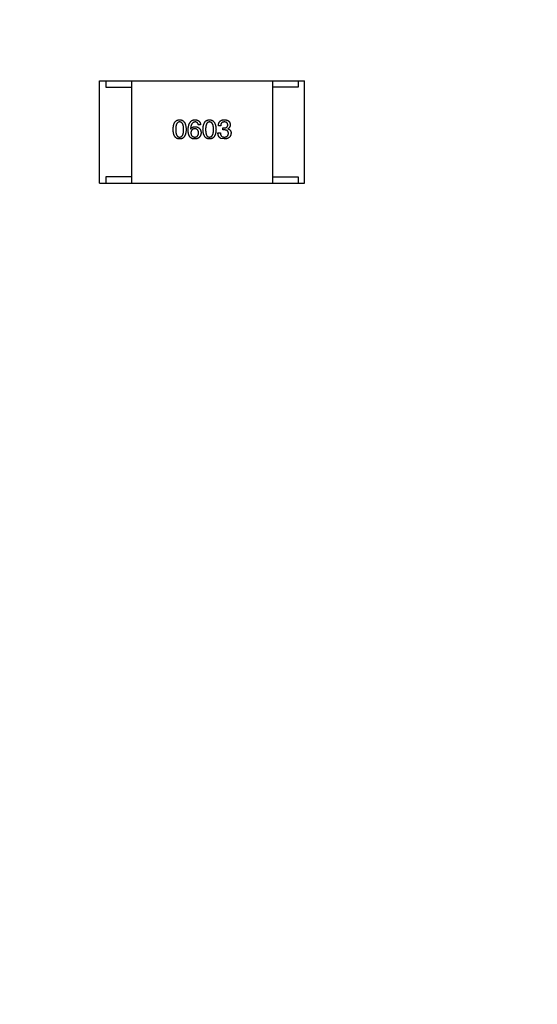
# Model space of a CAD drawing. Header units: millimetres. Extents: x -16 to 538, y -56 to 87.
# Tile 144 of 162: x 471 to 475, y 20 to 28. Entities that reach past the tile are written whole.
import ezdxf

# ---------------------------------------------------------------- set-up
doc = ezdxf.new("R2010")
doc.units = ezdxf.units.MM
doc.header["$LTSCALE"] = 1.21
doc.header["$MEASUREMENT"] = 0
doc.header["$PDMODE"] = 3
doc.header["$PDSIZE"] = 0.3125
doc.layers.get('0').update_dxf_attribs({"linetype": 'CONTINUOUS'})
doc.layers.get('DEFPOINTS').update_dxf_attribs({"linetype": 'CONTINUOUS'})
doc.layers.add('Dim', color=3, linetype='CONTINUOUS', lineweight=25)
doc.styles.get("Standard").update_dxf_attribs({"font": 'txt', "width": 0.8})
doc.dimstyles.get("Standard").update_dxf_attribs({"dimtxt": 0.15625, "dimasz": 0.1875, "dimexe": 0.125, "dimexo": 0.0625, "dimgap": 0.09, "dimtad": 0, "dimtih": 1, "dimtoh": 1, "dimzin": 4, "dimdsep": 46, "dimtxsty": 'STANDARD', "dimblk": '_FILLED', "dimblk1": '_FILLED', "dimblk2": '_FILLED', "dimcen": 0.09, "dimazin": 1, "dimtp": 0.01, "dimtm": 0.01, "dimtfac": 1, "dimtofl": 0, "dimtmove": 0, "dimatfit": 3, "dimldrblk": '_FILLED', "dimfxl": 1, "dimtolj": 1, "dimtzin": 4, "dimarcsym": 0})

# ---------------------------------------------------------------- blocks, each defined once
blk = doc.blocks.new('_FILLED')
at = {"color": 0, "linetype": 'ByBlock'}
blk.add_solid([(0, 0), (-1, 0.1667), (-1, -0.1667)], dxfattribs=at)
blk = doc.blocks.new('*D19')
at = {"color": 0, "linetype": 'ByBlock', "lineweight": -2}
for p, q in [((450.6432, 37.0225), (532.5397, 37.0225)), ((532.4147, 37.0225), (532.4147, 16.4209)), ((532.4147, -12.0275), (532.4147, 8.5742)), ((450.6432, -12.0275), (532.5397, -12.0275))]:
    blk.add_line(p, q, dxfattribs=at)
at = {"layer": 'DEFPOINTS', "color": 0, "linetype": 'ByBlock'}
for p in [(450.5807, 37.0225), (450.5807, -12.0275)]:
    blk.add_point(p, dxfattribs=at)
at = {"color": 0, "linetype": 'ByBlock', "lineweight": -2, "xscale": 2.54, "yscale": 2.54, "zscale": 2.54}
for p, rotation in [((532.4147, 37.0225), 90), ((532.4147, -12.0275), 270)]:
    blk.add_blockref('_FILLED', p, dxfattribs=dict(at, rotation=rotation))
at = {"color": 0, "linetype": 'ByBlock', "lineweight": -2, "insert": (532.4147, 12.4975), "char_height": 2.5, "attachment_point": 5, "rotation": 90}
blk.add_mtext('\\A1;49.05', dxfattribs=at)

msp = doc.modelspace()

# ---------------------------------------------------------------- linework, layer by layer
at = {"color": 7, "linetype": 'Continuous'}
for p, q in [((471.6528, 27.2091), (473.2528, 27.2091)), ((471.6528, 26.4091), (471.6528, 27.2091)), ((471.7028, 27.2091), (471.7028, 27.1591)), ((471.9028, 27.2091), (471.9028, 26.4091)), ((473.0028, 27.2091), (473.0028, 26.4091)), ((473.2028, 27.2091), (473.2028, 27.1591)), ((473.2528, 26.4091), (473.2528, 27.2091)), ((471.7028, 27.1591), (471.9028, 27.1591)), ((473.2028, 27.1591), (473.0028, 27.1591)), ((472.3633, 26.833), (472.3641, 26.8322)), ((472.4419, 26.865), (472.4239, 26.865)), ((472.598, 26.856), (472.58, 26.856)), ((472.6161, 26.8404), (472.6259, 26.8404)), ((472.6161, 26.8248), (472.6161, 26.8404)), ((472.6251, 26.8248), (472.6161, 26.8248)), ((472.6546, 26.8347), (472.6546, 26.8338)), ((472.5767, 26.8019), (472.5956, 26.8019)), ((472.6259, 26.7543), (472.5989, 26.7592)), ((471.9028, 26.4591), (471.7028, 26.4591)), ((471.7028, 26.4591), (471.7028, 26.4091)), ((473.0028, 26.4591), (473.2028, 26.4591)), ((473.2028, 26.4591), (473.2028, 26.4091)), ((471.6528, 26.4091), (473.2528, 26.4091))]:
    msp.add_line(p, q, dxfattribs=at)
for points, knots in [([(472.227, 26.8281), (472.2271, 26.8311), (472.2273, 26.8371), (472.2281, 26.8456), (472.2292, 26.8536), (472.2307, 26.861), (472.2325, 26.8678), (472.2348, 26.8741), (472.2374, 26.8798), (472.2404, 26.8848), (472.2438, 26.8894), (472.2475, 26.8933), (472.2517, 26.8966), (472.2562, 26.8994), (472.2611, 26.9015), (472.2663, 26.9031), (472.272, 26.9041), (472.2758, 26.9042), (472.2778, 26.9043)], [0, 0, 0, 0, 0.088823, 0.172287, 0.250296, 0.323438, 0.392244, 0.456221, 0.516635, 0.573871, 0.628, 0.680335, 0.731489, 0.782557, 0.834044, 0.886738, 0.942089, 1, 1, 1, 1]), ([(472.2778, 26.9043), (472.2798, 26.9042), (472.2836, 26.904), (472.2892, 26.9029), (472.2943, 26.9012), (472.2992, 26.8991), (472.3037, 26.8963), (472.3078, 26.8929), (472.3115, 26.8889), (472.3148, 26.8844), (472.3179, 26.8794), (472.3205, 26.8737), (472.3228, 26.8675), (472.3247, 26.8607), (472.3262, 26.8534), (472.3274, 26.8454), (472.3283, 26.837), (472.3285, 26.8311), (472.3287, 26.8281)], [0, 0, 0, 0, 0.057415, 0.112361, 0.16496, 0.216437, 0.267441, 0.318839, 0.371478, 0.426325, 0.483626, 0.544235, 0.608673, 0.677374, 0.750405, 0.828394, 0.911525, 1, 1, 1, 1]), ([(472.3444, 26.8248), (472.3445, 26.828), (472.3447, 26.8341), (472.3455, 26.8429), (472.3467, 26.8512), (472.3483, 26.8589), (472.3502, 26.8659), (472.3526, 26.8724), (472.3554, 26.8783), (472.3586, 26.8836), (472.3622, 26.8883), (472.3662, 26.8924), (472.3706, 26.896), (472.3754, 26.8989), (472.3806, 26.9011), (472.3862, 26.9029), (472.3922, 26.9039), (472.3964, 26.9042), (472.3985, 26.9043)], [0, 0, 0, 0, 0.087517, 0.169686, 0.246944, 0.319347, 0.387088, 0.450961, 0.511075, 0.567974, 0.622351, 0.675039, 0.726853, 0.778688, 0.83093, 0.884738, 0.941043, 1, 1, 1, 1]), ([(472.3985, 26.9043), (472.4001, 26.9042), (472.4032, 26.9039), (472.4077, 26.9032), (472.412, 26.9023), (472.4159, 26.901), (472.4196, 26.8995), (472.4231, 26.8977), (472.4262, 26.8956), (472.4291, 26.8933), (472.4317, 26.8907), (472.434, 26.8878), (472.436, 26.8847), (472.4378, 26.8813), (472.4393, 26.8776), (472.4404, 26.8736), (472.4414, 26.8694), (472.4418, 26.8665), (472.4419, 26.865)], [0, 0, 0, 0, 0.073784, 0.144317, 0.211047, 0.274818, 0.336501, 0.395724, 0.453465, 0.510016, 0.566585, 0.622844, 0.680328, 0.739335, 0.800408, 0.863904, 0.93053, 1, 1, 1, 1]), ([(472.4602, 26.8281), (472.4603, 26.8311), (472.4605, 26.8371), (472.4612, 26.8456), (472.4623, 26.8536), (472.4639, 26.861), (472.4657, 26.8678), (472.468, 26.8741), (472.4706, 26.8798), (472.4736, 26.8848), (472.4769, 26.8894), (472.4807, 26.8933), (472.4848, 26.8966), (472.4893, 26.8994), (472.4942, 26.9015), (472.4995, 26.9031), (472.5051, 26.9041), (472.509, 26.9042), (472.511, 26.9043)], [0, 0, 0, 0, 0.088823, 0.172287, 0.250296, 0.323438, 0.392244, 0.456221, 0.516635, 0.573871, 0.628, 0.680335, 0.731489, 0.782557, 0.834044, 0.886738, 0.942089, 1, 1, 1, 1]), ([(472.511, 26.9043), (472.5129, 26.9042), (472.5168, 26.904), (472.5223, 26.9029), (472.5275, 26.9012), (472.5323, 26.8991), (472.5368, 26.8963), (472.5409, 26.8929), (472.5446, 26.8889), (472.548, 26.8844), (472.551, 26.8794), (472.5537, 26.8737), (472.5559, 26.8675), (472.5578, 26.8607), (472.5594, 26.8534), (472.5606, 26.8454), (472.5614, 26.837), (472.5617, 26.8311), (472.5618, 26.8281)], [0, 0, 0, 0, 0.057415, 0.112361, 0.16496, 0.216437, 0.267441, 0.318839, 0.371478, 0.426325, 0.483626, 0.544235, 0.608673, 0.677374, 0.750405, 0.828394, 0.911525, 1, 1, 1, 1]), ([(472.58, 26.856), (472.5801, 26.8579), (472.5802, 26.8616), (472.5808, 26.867), (472.5818, 26.8721), (472.5832, 26.8768), (472.5849, 26.8811), (472.587, 26.8851), (472.5894, 26.8887), (472.5923, 26.8919), (472.5954, 26.8947), (472.599, 26.8972), (472.6028, 26.8994), (472.6071, 26.9011), (472.6117, 26.9025), (472.6167, 26.9035), (472.622, 26.9042), (472.6257, 26.9043), (472.6276, 26.9043)], [0, 0, 0, 0, 0.074804, 0.144899, 0.211458, 0.274554, 0.334363, 0.392059, 0.448123, 0.503024, 0.558154, 0.613471, 0.670844, 0.729926, 0.792003, 0.857405, 0.926768, 1, 1, 1, 1]), ([(472.6276, 26.9043), (472.6293, 26.9042), (472.6326, 26.9041), (472.6375, 26.9034), (472.6421, 26.9026), (472.6463, 26.9014), (472.6502, 26.9), (472.6539, 26.8982), (472.6572, 26.8962), (472.6602, 26.8939), (472.6629, 26.8914), (472.6652, 26.8885), (472.6672, 26.8854), (472.669, 26.882), (472.6704, 26.8784), (472.6715, 26.8744), (472.6723, 26.8702), (472.6725, 26.8673), (472.6726, 26.8658)], [0, 0, 0, 0, 0.077845, 0.151584, 0.221397, 0.287366, 0.350104, 0.410398, 0.467998, 0.524388, 0.579979, 0.635152, 0.690917, 0.747936, 0.806661, 0.867861, 0.932479, 1, 1, 1, 1]), ([(472.2778, 26.7543), (472.2758, 26.7544), (472.272, 26.7546), (472.2663, 26.7555), (472.2611, 26.7571), (472.2562, 26.7591), (472.2517, 26.7618), (472.2475, 26.765), (472.2438, 26.7688), (472.2404, 26.7732), (472.2374, 26.7781), (472.2348, 26.7836), (472.2326, 26.7897), (472.2307, 26.7963), (472.2292, 26.8034), (472.2281, 26.8111), (472.2273, 26.8194), (472.2271, 26.8252), (472.227, 26.8281)], [0, 0, 0, 0, 0.059135, 0.115606, 0.169241, 0.221578, 0.273261, 0.324749, 0.377329, 0.431642, 0.488541, 0.548597, 0.612232, 0.680174, 0.752504, 0.829777, 0.912307, 1, 1, 1, 1]), ([(472.2778, 26.8871), (472.2766, 26.8871), (472.2742, 26.887), (472.2707, 26.8863), (472.2675, 26.8851), (472.2645, 26.8835), (472.2618, 26.8814), (472.2592, 26.8788), (472.257, 26.8758), (472.255, 26.8723), (472.2532, 26.8684), (472.2516, 26.864), (472.2504, 26.8591), (472.2493, 26.8538), (472.2485, 26.848), (472.2479, 26.8418), (472.2476, 26.8351), (472.2475, 26.8305), (472.2475, 26.8281)], [0, 0, 0, 0, 0.049764, 0.097007, 0.143217, 0.188577, 0.235116, 0.282997, 0.333719, 0.387776, 0.445989, 0.508679, 0.576563, 0.649481, 0.728235, 0.812722, 0.903548, 1, 1, 1, 1]), ([(472.2475, 26.8281), (472.2475, 26.8257), (472.2476, 26.8211), (472.2479, 26.8144), (472.2485, 26.8082), (472.2493, 26.8024), (472.2504, 26.7971), (472.2516, 26.7922), (472.2532, 26.7878), (472.255, 26.7839), (472.257, 26.7804), (472.2592, 26.7774), (472.2617, 26.7748), (472.2645, 26.7727), (472.2675, 26.771), (472.2707, 26.7699), (472.2742, 26.7692), (472.2766, 26.7691), (472.2778, 26.7691)], [0, 0, 0, 0, 0.096457, 0.187288, 0.27178, 0.350132, 0.423455, 0.491343, 0.554037, 0.612253, 0.666313, 0.717038, 0.764921, 0.811214, 0.856775, 0.902988, 0.950234, 1, 1, 1, 1]), ([(472.309, 26.8281), (472.309, 26.8305), (472.3089, 26.8351), (472.3085, 26.8418), (472.308, 26.848), (472.3071, 26.8538), (472.306, 26.8591), (472.3047, 26.864), (472.3031, 26.8684), (472.3013, 26.8723), (472.2992, 26.8758), (472.2969, 26.8788), (472.2943, 26.8814), (472.2915, 26.8835), (472.2884, 26.8851), (472.2851, 26.8863), (472.2815, 26.887), (472.2791, 26.8871), (472.2778, 26.8871)], [0, 0, 0, 0, 0.095719, 0.185854, 0.269738, 0.347952, 0.420315, 0.487894, 0.550245, 0.608186, 0.662454, 0.713283, 0.761375, 0.808209, 0.854301, 0.901312, 0.949396, 1, 1, 1, 1]), ([(472.2778, 26.7691), (472.2791, 26.7692), (472.2815, 26.7693), (472.2851, 26.7701), (472.2884, 26.7713), (472.2915, 26.773), (472.2944, 26.7751), (472.2969, 26.7778), (472.2992, 26.7808), (472.3013, 26.7843), (472.3031, 26.7882), (472.3047, 26.7926), (472.306, 26.7974), (472.3071, 26.8027), (472.308, 26.8084), (472.3085, 26.8146), (472.3089, 26.8212), (472.309, 26.8258), (472.309, 26.8281)], [0, 0, 0, 0, 0.050879, 0.099377, 0.146973, 0.193618, 0.240619, 0.289461, 0.34047, 0.395283, 0.453059, 0.515633, 0.582666, 0.655287, 0.732971, 0.815933, 0.905166, 1, 1, 1, 1]), ([(472.3287, 26.8281), (472.3285, 26.8252), (472.3283, 26.8194), (472.3276, 26.8111), (472.3265, 26.8034), (472.325, 26.7963), (472.3231, 26.7897), (472.3209, 26.7836), (472.3183, 26.7781), (472.3153, 26.7732), (472.3119, 26.7688), (472.3081, 26.765), (472.304, 26.7618), (472.2995, 26.7591), (472.2946, 26.7571), (472.2893, 26.7555), (472.2837, 26.7546), (472.2798, 26.7544), (472.2778, 26.7543)], [0, 0, 0, 0, 0.08769, 0.170218, 0.24749, 0.319818, 0.387758, 0.451391, 0.511445, 0.568185, 0.622681, 0.67526, 0.726746, 0.778428, 0.830764, 0.884397, 0.940866, 1, 1, 1, 1]), ([(472.3551, 26.774), (472.3542, 26.7756), (472.3524, 26.7788), (472.3503, 26.784), (472.3485, 26.7897), (472.347, 26.7958), (472.3458, 26.8024), (472.345, 26.8095), (472.3445, 26.817), (472.3444, 26.8222), (472.3444, 26.8248)], [0, 0, 0, 0, 0.101889, 0.209155, 0.322694, 0.442863, 0.569758, 0.70479, 0.848502, 1, 1, 1, 1]), ([(472.3985, 26.8871), (472.3972, 26.887), (472.3947, 26.8868), (472.391, 26.886), (472.3875, 26.8848), (472.3843, 26.8832), (472.3813, 26.8812), (472.3785, 26.8788), (472.376, 26.8759), (472.3736, 26.8728), (472.3715, 26.8692), (472.3697, 26.8652), (472.368, 26.8608), (472.3666, 26.856), (472.3654, 26.8508), (472.3645, 26.8452), (472.3637, 26.8393), (472.3634, 26.8351), (472.3633, 26.833)], [0, 0, 0, 0, 0.054741, 0.107075, 0.158339, 0.208382, 0.258772, 0.310045, 0.362765, 0.417822, 0.475982, 0.537466, 0.602901, 0.673037, 0.747247, 0.826291, 0.910782, 1, 1, 1, 1]), ([(472.3641, 26.8322), (472.3649, 26.8336), (472.3666, 26.8364), (472.3698, 26.8402), (472.3735, 26.8433), (472.3776, 26.8459), (472.3822, 26.8478), (472.3872, 26.8492), (472.3927, 26.8501), (472.3965, 26.8502), (472.3985, 26.8502)], [0, 0, 0, 0, 0.122276, 0.239997, 0.35611, 0.473903, 0.59404, 0.720428, 0.855383, 1, 1, 1, 1]), ([(472.396, 26.8338), (472.3949, 26.8338), (472.3926, 26.8337), (472.3893, 26.8332), (472.3863, 26.8325), (472.3834, 26.8316), (472.3807, 26.8305), (472.3783, 26.829), (472.3761, 26.8274), (472.3741, 26.8255), (472.3723, 26.8233), (472.3707, 26.821), (472.3693, 26.8184), (472.3682, 26.8155), (472.3672, 26.8124), (472.3665, 26.8091), (472.366, 26.8056), (472.3658, 26.8031), (472.3657, 26.8019)], [0, 0, 0, 0, 0.070453, 0.136523, 0.199866, 0.260392, 0.318446, 0.374657, 0.430182, 0.485556, 0.541071, 0.598396, 0.657208, 0.718642, 0.783247, 0.851631, 0.923928, 1, 1, 1, 1]), ([(472.4256, 26.8027), (472.4255, 26.8039), (472.4253, 26.8063), (472.4248, 26.8098), (472.424, 26.813), (472.4232, 26.816), (472.422, 26.8187), (472.4207, 26.8213), (472.4191, 26.8236), (472.4174, 26.8257), (472.4154, 26.8275), (472.4133, 26.8291), (472.4109, 26.8305), (472.4083, 26.8317), (472.4055, 26.8326), (472.4026, 26.8332), (472.3994, 26.8337), (472.3972, 26.8338), (472.396, 26.8338)], [0, 0, 0, 0, 0.076288, 0.14871, 0.216387, 0.281386, 0.342528, 0.402111, 0.4591, 0.514852, 0.569974, 0.625644, 0.682226, 0.740156, 0.800362, 0.863471, 0.930116, 1, 1, 1, 1]), ([(472.4239, 26.865), (472.4235, 26.8667), (472.4228, 26.8701), (472.421, 26.8746), (472.4186, 26.8785), (472.4156, 26.8817), (472.4121, 26.8841), (472.408, 26.8859), (472.4034, 26.887), (472.4002, 26.8871), (472.3985, 26.8871)], [0, 0, 0, 0, 0.1439, 0.274233, 0.394478, 0.509388, 0.621911, 0.738504, 0.863414, 1, 1, 1, 1]), ([(472.3985, 26.8502), (472.4003, 26.8501), (472.4039, 26.8497), (472.409, 26.8488), (472.4138, 26.8477), (472.4183, 26.8462), (472.4224, 26.8443), (472.4262, 26.8422), (472.4297, 26.8397), (472.4328, 26.837), (472.4356, 26.8339), (472.4379, 26.8304), (472.4401, 26.8267), (472.4418, 26.8227), (472.4431, 26.8183), (472.4442, 26.8137), (472.445, 26.8087), (472.4451, 26.8053), (472.4452, 26.8035)], [0, 0, 0, 0, 0.074228, 0.144548, 0.211288, 0.274576, 0.335162, 0.393915, 0.450599, 0.506657, 0.562409, 0.618617, 0.676096, 0.735061, 0.79654, 0.860906, 0.928473, 1, 1, 1, 1]), ([(472.511, 26.7543), (472.509, 26.7544), (472.5051, 26.7546), (472.4995, 26.7555), (472.4942, 26.7571), (472.4893, 26.7591), (472.4848, 26.7618), (472.4807, 26.765), (472.4769, 26.7688), (472.4736, 26.7732), (472.4705, 26.7781), (472.468, 26.7836), (472.4657, 26.7897), (472.4638, 26.7963), (472.4623, 26.8034), (472.4612, 26.8111), (472.4605, 26.8194), (472.4603, 26.8252), (472.4602, 26.8281)], [0, 0, 0, 0, 0.059135, 0.115606, 0.169241, 0.221578, 0.273261, 0.324749, 0.377329, 0.431642, 0.488541, 0.548597, 0.612232, 0.680174, 0.752504, 0.829777, 0.912307, 1, 1, 1, 1]), ([(472.511, 26.8871), (472.5098, 26.8871), (472.5074, 26.887), (472.5039, 26.8863), (472.5006, 26.8851), (472.4976, 26.8835), (472.4949, 26.8814), (472.4924, 26.8788), (472.4901, 26.8758), (472.4881, 26.8723), (472.4864, 26.8684), (472.4848, 26.864), (472.4836, 26.8591), (472.4824, 26.8538), (472.4817, 26.848), (472.4811, 26.8418), (472.4807, 26.8351), (472.4807, 26.8305), (472.4807, 26.8281)], [0, 0, 0, 0, 0.049764, 0.097007, 0.143217, 0.188577, 0.235116, 0.282997, 0.333719, 0.387776, 0.445989, 0.508679, 0.576563, 0.649481, 0.728235, 0.812722, 0.903548, 1, 1, 1, 1]), ([(472.4807, 26.8281), (472.4807, 26.8257), (472.4807, 26.8211), (472.4811, 26.8144), (472.4817, 26.8082), (472.4825, 26.8024), (472.4836, 26.7971), (472.4848, 26.7922), (472.4864, 26.7878), (472.4881, 26.7839), (472.4901, 26.7804), (472.4924, 26.7774), (472.4949, 26.7748), (472.4977, 26.7727), (472.5006, 26.771), (472.5039, 26.7699), (472.5074, 26.7692), (472.5098, 26.7691), (472.511, 26.7691)], [0, 0, 0, 0, 0.096457, 0.187288, 0.27178, 0.350132, 0.423455, 0.491343, 0.554037, 0.612253, 0.666313, 0.717038, 0.764921, 0.811214, 0.856775, 0.902988, 0.950234, 1, 1, 1, 1]), ([(472.5421, 26.8281), (472.5421, 26.8305), (472.5421, 26.8351), (472.5417, 26.8418), (472.5411, 26.848), (472.5403, 26.8538), (472.5392, 26.8591), (472.5379, 26.864), (472.5363, 26.8684), (472.5345, 26.8723), (472.5324, 26.8758), (472.5301, 26.8788), (472.5275, 26.8814), (472.5247, 26.8835), (472.5216, 26.8851), (472.5183, 26.8863), (472.5147, 26.887), (472.5122, 26.8871), (472.511, 26.8871)], [0, 0, 0, 0, 0.095719, 0.185854, 0.269738, 0.347952, 0.420315, 0.487894, 0.550245, 0.608186, 0.662454, 0.713283, 0.761375, 0.808209, 0.854301, 0.901312, 0.949396, 1, 1, 1, 1]), ([(472.511, 26.7691), (472.5122, 26.7692), (472.5147, 26.7693), (472.5183, 26.7701), (472.5216, 26.7713), (472.5247, 26.773), (472.5275, 26.7751), (472.53, 26.7778), (472.5324, 26.7808), (472.5345, 26.7843), (472.5363, 26.7882), (472.5378, 26.7926), (472.5392, 26.7974), (472.5403, 26.8027), (472.5411, 26.8084), (472.5417, 26.8146), (472.5421, 26.8212), (472.5421, 26.8258), (472.5421, 26.8281)], [0, 0, 0, 0, 0.050879, 0.099377, 0.146973, 0.193618, 0.240619, 0.289461, 0.34047, 0.395283, 0.453059, 0.515633, 0.582666, 0.655287, 0.732971, 0.815933, 0.905166, 1, 1, 1, 1]), ([(472.5618, 26.8281), (472.5617, 26.8252), (472.5615, 26.8194), (472.5607, 26.8111), (472.5596, 26.8034), (472.5581, 26.7963), (472.5563, 26.7897), (472.554, 26.7836), (472.5514, 26.7781), (472.5484, 26.7732), (472.545, 26.7688), (472.5413, 26.765), (472.5371, 26.7618), (472.5326, 26.7591), (472.5277, 26.7571), (472.5225, 26.7555), (472.5169, 26.7546), (472.513, 26.7544), (472.511, 26.7543)], [0, 0, 0, 0, 0.08769, 0.170218, 0.24749, 0.319818, 0.387758, 0.451391, 0.511445, 0.568185, 0.622681, 0.67526, 0.726746, 0.778428, 0.830764, 0.884397, 0.940866, 1, 1, 1, 1]), ([(472.6267, 26.8871), (472.6256, 26.8871), (472.6234, 26.887), (472.6202, 26.8867), (472.6173, 26.8861), (472.6145, 26.8852), (472.612, 26.8841), (472.6096, 26.8828), (472.6075, 26.8812), (472.6056, 26.8794), (472.6039, 26.8773), (472.6024, 26.8749), (472.6011, 26.8724), (472.6001, 26.8696), (472.5992, 26.8665), (472.5987, 26.8632), (472.5982, 26.8597), (472.5981, 26.8572), (472.598, 26.856)], [0, 0, 0, 0, 0.069877, 0.136363, 0.198671, 0.257968, 0.315462, 0.370709, 0.425568, 0.479847, 0.535753, 0.592303, 0.651386, 0.713311, 0.778642, 0.84836, 0.921866, 1, 1, 1, 1]), ([(472.6587, 26.7978), (472.6587, 26.7989), (472.6586, 26.801), (472.6582, 26.8041), (472.6576, 26.8069), (472.6567, 26.8096), (472.6555, 26.8121), (472.654, 26.8143), (472.6523, 26.8163), (472.6503, 26.8181), (472.6481, 26.8197), (472.6456, 26.8211), (472.6428, 26.8222), (472.6397, 26.8232), (472.6365, 26.8239), (472.6329, 26.8244), (472.6291, 26.8248), (472.6265, 26.8248), (472.6251, 26.8248)], [0, 0, 0, 0, 0.066518, 0.129194, 0.188613, 0.245254, 0.300032, 0.353805, 0.407079, 0.461108, 0.516272, 0.574141, 0.634837, 0.699275, 0.767504, 0.840272, 0.917505, 1, 1, 1, 1]), ([(472.6259, 26.8404), (472.627, 26.8404), (472.6291, 26.8405), (472.6322, 26.8409), (472.6351, 26.8414), (472.6378, 26.8421), (472.6403, 26.843), (472.6425, 26.8441), (472.6446, 26.8453), (472.6464, 26.8467), (472.6481, 26.8483), (472.6495, 26.8501), (472.6508, 26.852), (472.6518, 26.8541), (472.6526, 26.8564), (472.6532, 26.8588), (472.6536, 26.8614), (472.6537, 26.8632), (472.6538, 26.8642)], [0, 0, 0, 0, 0.079415, 0.154091, 0.22508, 0.29186, 0.355026, 0.415127, 0.472418, 0.528511, 0.583551, 0.638361, 0.693547, 0.750023, 0.807857, 0.868401, 0.932259, 1, 1, 1, 1]), ([(472.6538, 26.8642), (472.6537, 26.8651), (472.6535, 26.8668), (472.653, 26.8693), (472.6524, 26.8717), (472.6515, 26.8739), (472.6505, 26.8759), (472.6492, 26.8778), (472.6478, 26.8795), (472.6462, 26.881), (472.6444, 26.8824), (472.6425, 26.8835), (472.6403, 26.8846), (472.6379, 26.8854), (472.6354, 26.8861), (472.6327, 26.8866), (472.6298, 26.887), (472.6278, 26.8871), (472.6267, 26.8871)], [0, 0, 0, 0, 0.067655, 0.132224, 0.194132, 0.253145, 0.309858, 0.366002, 0.421361, 0.47702, 0.532632, 0.590536, 0.65067, 0.713258, 0.779588, 0.848803, 0.921949, 1, 1, 1, 1]), ([(472.6726, 26.8658), (472.6726, 26.864), (472.6725, 26.8604), (472.6717, 26.8553), (472.6702, 26.8507), (472.6683, 26.8465), (472.6657, 26.8428), (472.6626, 26.8395), (472.6588, 26.8368), (472.656, 26.8354), (472.6546, 26.8347)], [0, 0, 0, 0, 0.143686, 0.277942, 0.40333, 0.521785, 0.638573, 0.755208, 0.874773, 1, 1, 1, 1]), ([(472.6546, 26.8338), (472.6556, 26.8335), (472.6576, 26.8329), (472.6604, 26.8318), (472.6629, 26.8304), (472.6654, 26.829), (472.6676, 26.8274), (472.6696, 26.8257), (472.6715, 26.8238), (472.6731, 26.8218), (472.6745, 26.8196), (472.6758, 26.8173), (472.6768, 26.8148), (472.6777, 26.8121), (472.6784, 26.8094), (472.6788, 26.8065), (472.6792, 26.8034), (472.6792, 26.8013), (472.6792, 26.8002)], [0, 0, 0, 0, 0.069445, 0.136039, 0.200011, 0.261745, 0.322328, 0.381403, 0.438864, 0.496655, 0.554398, 0.612391, 0.672266, 0.733005, 0.79604, 0.861293, 0.928785, 1, 1, 1, 1]), ([(472.3936, 26.7543), (472.3915, 26.7544), (472.3875, 26.7547), (472.3817, 26.7558), (472.3763, 26.7574), (472.3712, 26.7596), (472.3666, 26.7623), (472.3623, 26.7656), (472.3584, 26.7695), (472.3562, 26.7725), (472.3551, 26.774)], [0, 0, 0, 0, 0.137449, 0.267856, 0.393219, 0.514735, 0.63397, 0.753734, 0.874967, 1, 1, 1, 1]), ([(472.3657, 26.8019), (472.3658, 26.8006), (472.366, 26.7981), (472.3665, 26.7944), (472.3673, 26.791), (472.3682, 26.7879), (472.3694, 26.7849), (472.3708, 26.7823), (472.3724, 26.7798), (472.3743, 26.7777), (472.3763, 26.7757), (472.3786, 26.774), (472.3811, 26.7726), (472.3839, 26.7714), (472.3868, 26.7704), (472.39, 26.7697), (472.3933, 26.7692), (472.3957, 26.7691), (472.3969, 26.7691)], [0, 0, 0, 0, 0.076467, 0.148148, 0.216496, 0.280559, 0.342274, 0.401168, 0.458322, 0.514073, 0.569257, 0.62465, 0.68124, 0.739113, 0.799947, 0.862804, 0.929597, 1, 1, 1, 1]), ([(472.4305, 26.7666), (472.4295, 26.7656), (472.4276, 26.7634), (472.4242, 26.7608), (472.4203, 26.7586), (472.4159, 26.7569), (472.411, 26.7555), (472.4056, 26.7547), (472.3997, 26.7542), (472.3957, 26.7543), (472.3936, 26.7543)], [0, 0, 0, 0, 0.105033, 0.21147, 0.321511, 0.438526, 0.563605, 0.698055, 0.843218, 1, 1, 1, 1]), ([(472.3969, 26.7691), (472.398, 26.7692), (472.4001, 26.7694), (472.4032, 26.7699), (472.4061, 26.7707), (472.4088, 26.7717), (472.4113, 26.773), (472.4136, 26.7745), (472.4157, 26.7763), (472.4176, 26.7783), (472.4193, 26.7805), (472.4208, 26.783), (472.4221, 26.7857), (472.4232, 26.7886), (472.4241, 26.7918), (472.4248, 26.7952), (472.4253, 26.7989), (472.4255, 26.8014), (472.4256, 26.8027)], [0, 0, 0, 0, 0.066682, 0.130303, 0.190802, 0.248749, 0.30534, 0.361219, 0.415721, 0.471765, 0.528279, 0.586428, 0.64659, 0.710143, 0.776461, 0.846692, 0.921137, 1, 1, 1, 1]), ([(472.4452, 26.8035), (472.4452, 26.8018), (472.4451, 26.7983), (472.4444, 26.7932), (472.4432, 26.7883), (472.4416, 26.7836), (472.4395, 26.7791), (472.437, 26.7747), (472.434, 26.7705), (472.4317, 26.7679), (472.4305, 26.7666)], [0, 0, 0, 0, 0.12904, 0.253809, 0.377066, 0.499122, 0.621469, 0.744665, 0.870607, 1, 1, 1, 1]), ([(472.5989, 26.7592), (472.598, 26.7597), (472.5963, 26.7605), (472.5939, 26.762), (472.5916, 26.7637), (472.5895, 26.7656), (472.5875, 26.7676), (472.5857, 26.7698), (472.5841, 26.7722), (472.5826, 26.7748), (472.5813, 26.7776), (472.5802, 26.7805), (472.5792, 26.7837), (472.5784, 26.787), (472.5777, 26.7904), (472.5772, 26.7941), (472.5769, 26.7979), (472.5768, 26.8005), (472.5767, 26.8019)], [0, 0, 0, 0, 0.056906, 0.113264, 0.168825, 0.223843, 0.279195, 0.335267, 0.392098, 0.450414, 0.51054, 0.572219, 0.636652, 0.703156, 0.773102, 0.845505, 0.921063, 1, 1, 1, 1]), ([(472.5956, 26.8019), (472.5956, 26.8005), (472.5957, 26.798), (472.5962, 26.7943), (472.5969, 26.7908), (472.5978, 26.7876), (472.5989, 26.7846), (472.6003, 26.7819), (472.6019, 26.7795), (472.6037, 26.7772), (472.6058, 26.7753), (472.6081, 26.7736), (472.6107, 26.7722), (472.6135, 26.7711), (472.6164, 26.7702), (472.6197, 26.7695), (472.6231, 26.7691), (472.6255, 26.7691), (472.6267, 26.7691)], [0, 0, 0, 0, 0.07723, 0.149593, 0.217944, 0.282232, 0.34411, 0.402297, 0.458791, 0.513966, 0.568538, 0.623291, 0.679957, 0.737243, 0.798142, 0.86118, 0.928728, 1, 1, 1, 1]), ([(472.6792, 26.8002), (472.6791, 26.7984), (472.6788, 26.7949), (472.6779, 26.7899), (472.6767, 26.7852), (472.675, 26.7808), (472.673, 26.7767), (472.6706, 26.773), (472.6678, 26.7696), (472.6647, 26.7665), (472.6611, 26.7638), (472.6572, 26.7615), (472.6529, 26.7594), (472.6482, 26.7577), (472.6432, 26.7564), (472.6378, 26.7553), (472.632, 26.7546), (472.628, 26.7544), (472.6259, 26.7543)], [0, 0, 0, 0, 0.068236, 0.132937, 0.194125, 0.253174, 0.310181, 0.365986, 0.421096, 0.476216, 0.532352, 0.590232, 0.649824, 0.71274, 0.778406, 0.848058, 0.921922, 1, 1, 1, 1]), ([(472.6267, 26.7691), (472.628, 26.7692), (472.6304, 26.7693), (472.6338, 26.7699), (472.637, 26.7706), (472.6401, 26.7714), (472.6429, 26.7725), (472.6454, 26.7738), (472.6478, 26.7753), (472.6499, 26.777), (472.6518, 26.7789), (472.6535, 26.781), (472.6549, 26.7833), (472.6561, 26.7858), (472.6572, 26.7885), (472.6579, 26.7914), (472.6585, 26.7945), (472.6586, 26.7967), (472.6587, 26.7978)], [0, 0, 0, 0, 0.076694, 0.149502, 0.218019, 0.283183, 0.345589, 0.405199, 0.462852, 0.519478, 0.575313, 0.630559, 0.687006, 0.744638, 0.804006, 0.866059, 0.931486, 1, 1, 1, 1])]:
    msp.add_open_spline(points, degree=3, knots=knots, dxfattribs=at)

# ---------------------------------------------------------------- dimensions: what is measured, and where the dimension line sits
at = {"layer": 'Dim'}
dim = msp.add_linear_dim(base=(532.4147, -12.0275), p1=(450.5807, 37.0225), p2=(450.5807, -12.0275), angle=90, dimstyle='STANDARD', override={"dimtxt": 2.5, "dimasz": 2.54, "dimtih": 0, "dimtoh": 0, "dimzin": 0, "dimcen": 0.198, "dimadec": 0, "dimazin": 0, "dimtp": 0, "dimtm": 0, "dimtdec": 4, "dimtzin": 0}, dxfattribs=at)
dim.commit()
dim.dimension.update_dxf_attribs({"geometry": '*D19', "text_midpoint": (532.4147, 12.4975)})

doc.saveas('drawing.dxf')
